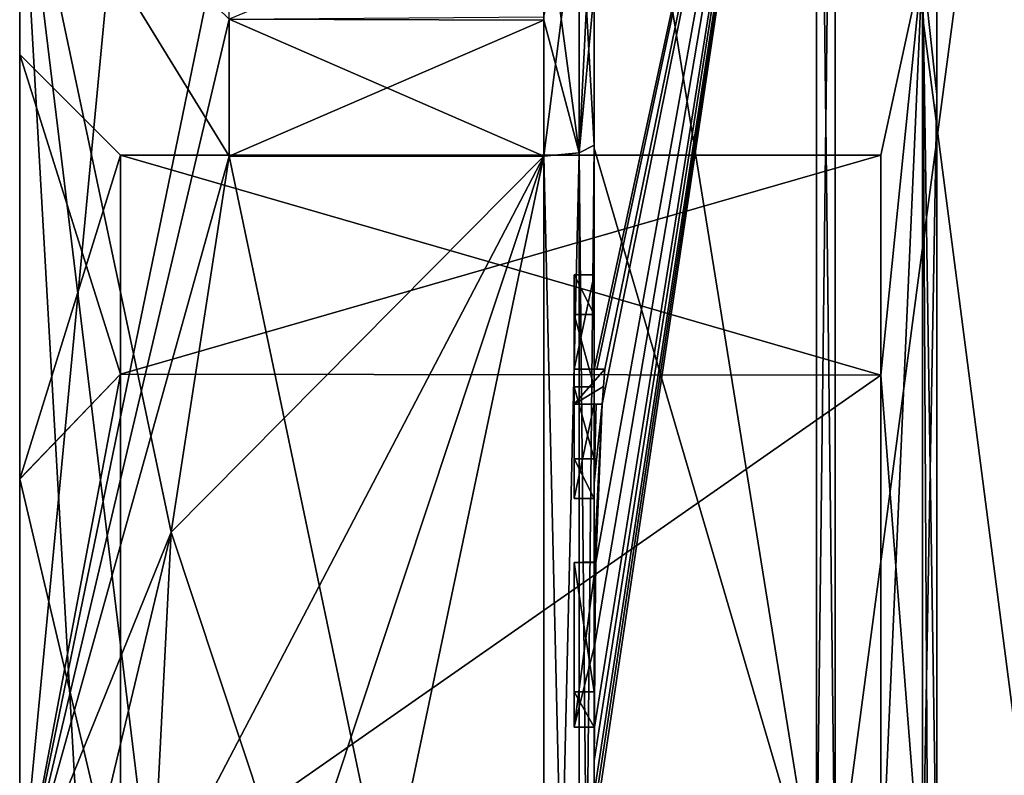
# Model space of a CAD drawing. Extents: x -23 to 700, y -2000 to 0.
# Tile 11 of 210: x -10 to 0, y -1971 to -1963. Entities that reach past the tile are written whole.
import ezdxf

# ---------------------------------------------------------------- set-up
doc = ezdxf.new("R2010")
doc.units = 0
doc.header["$LTSCALE"] = 72.417309
for name, color, linetype in [('1453', 7, 'CONTINUOUS'), ('1454', 7, 'CONTINUOUS'), ('1457', 7, 'CONTINUOUS'), ('1460', 7, 'CONTINUOUS'), ('1465', 7, 'CONTINUOUS'), ('1466', 7, 'CONTINUOUS'), ('1467', 7, 'CONTINUOUS'), ('1468', 7, 'CONTINUOUS'), ('1469', 7, 'CONTINUOUS'), ('1473', 7, 'CONTINUOUS'), ('1474', 7, 'CONTINUOUS'), ('1476', 7, 'CONTINUOUS'), ('1477', 7, 'CONTINUOUS'), ('1478', 7, 'CONTINUOUS'), ('1479', 7, 'CONTINUOUS'), ('1480', 7, 'CONTINUOUS'), ('1511', 7, 'CONTINUOUS'), ('1517', 7, 'CONTINUOUS'), ('1518', 7, 'CONTINUOUS'), ('1519', 7, 'CONTINUOUS'), ('1520', 7, 'CONTINUOUS'), ('1538', 7, 'CONTINUOUS'), ('1541', 7, 'CONTINUOUS'), ('1544', 7, 'CONTINUOUS'), ('1579', 7, 'CONTINUOUS'), ('1580', 7, 'CONTINUOUS'), ('1581', 7, 'CONTINUOUS'), ('1582', 7, 'CONTINUOUS'), ('1583', 7, 'CONTINUOUS'), ('1584', 7, 'CONTINUOUS'), ('1585', 7, 'CONTINUOUS'), ('1586', 7, 'CONTINUOUS'), ('1587', 7, 'CONTINUOUS'), ('1588', 7, 'CONTINUOUS'), ('1589', 7, 'CONTINUOUS'), ('1635', 7, 'CONTINUOUS'), ('1636', 7, 'CONTINUOUS'), ('1640', 7, 'CONTINUOUS'), ('1642', 7, 'CONTINUOUS')]:
    doc.layers.add(name, color=color, linetype=linetype)

msp = doc.modelspace()

# ---------------------------------------------------------------- linework, layer by layer
at = {"layer": '1453', "linetype": 'CONTINUOUS'}
for points in [[(-10.1, -1967.764, -7.3114), (-10.1, -1963.55), (-10.1, -1961.1745, -6.2494), (-10.1, -1967.764, -7.3114)], [(-10.1, -1963.55), (-10.1, -1967.7629, 7.3107), (-10.1, -1961.1745, 6.2494), (-10.1, -1963.55)], [(-10.1, -1961.1745, -6.2494), (-10.1, -1963.55), (-10.1, -1961.1745, 6.2494), (-10.1, -1961.1745, -6.2494)], [(-10.1, -1972, -12.5), (-10.1, -1967.764, -7.3114), (-10.1, -1961.1745, -6.2494), (-10.1, -1972, -12.5)], [(-10.1, -1967.7629, 7.3107), (-10.1, -1971.9993, 8.4499), (-10.1, -1961.1745, 6.2494), (-10.1, -1967.7629, 7.3107)], [(-10.1, -1961.1745, 6.2494), (-10.1, -1971.9993, 8.4499), (-10.1, -1972, 12.5), (-10.1, -1961.1745, 6.2494)], [(-10.1, -1972.0007, -8.4499), (-10.1, -1967.764, -7.3114), (-10.1, -1972, -12.5), (-10.1, -1972.0007, -8.4499)]]:
    msp.add_3dface(points, dxfattribs=at)
at = {"layer": '1454', "linetype": 'CONTINUOUS'}
for points in [[(-8.0232, -1964.5597, -15.95), (-4.9, -1979.4403, -15.95), (-8.5978, -1968.2917, -15.95), (-8.0232, -1964.5597, -15.95)], [(-4.9, -1964.5597, -15.95), (-4.9, -1979.4403, -15.95), (-8.0232, -1964.5597, -15.95), (-4.9, -1964.5597, -15.95)], [(-8.5978, -1968.2917, -15.95), (-4.9, -1979.4403, -15.95), (-8.7857, -1972, -15.95), (-8.5978, -1968.2917, -15.95)]]:
    msp.add_3dface(points, dxfattribs=at)
at = {"layer": '1457', "linetype": 'CONTINUOUS'}
for points in [[(-8.5978, -1975.7083, 15.95), (-4.9, -1964.5597, 15.95), (-8.7857, -1972, 15.95), (-8.5978, -1975.7083, 15.95)], [(-8.7857, -1972, 15.95), (-4.9, -1964.5597, 15.95), (-8.5976, -1968.2903, 15.95), (-8.7857, -1972, 15.95)], [(-8.0232, -1979.4403, 15.95), (-4.9, -1964.5597, 15.95), (-8.5978, -1975.7083, 15.95), (-8.0232, -1979.4403, 15.95)], [(-8.5976, -1968.2903, 15.95), (-4.9, -1964.5597, 15.95), (-8.0232, -1964.5597, 15.95), (-8.5976, -1968.2903, 15.95)], [(-4.9, -1979.4403, 15.95), (-4.9, -1964.5597, 15.95), (-8.0232, -1979.4403, 15.95), (-4.9, -1979.4403, 15.95)]]:
    msp.add_3dface(points, dxfattribs=at)
at = {"layer": '1460', "linetype": 'CONTINUOUS'}
for points in [[(-4.4, -1958.2777, -13.8546), (-4.4, -1964.4802, -17.9917), (-4.4, -1961.529, -14.7638), (-4.4, -1958.2777, -13.8546)], [(-4.4, -1966.674, 18.7586), (-4.4, -1960.4145, 15.6852), (-4.4, -1966.674, 18.2158), (-4.4, -1966.674, 18.7586)], [(-4.4, -1966.674, 18.2158), (-4.4, -1960.4145, 15.6852), (-4.4, -1964.4497, 16.45), (-4.4, -1966.674, 18.2158)], [(-4.4, -1964.4497, 16.45), (-4.4, -1960.4145, 15.6852), (-4.4, -1962.9608, 15.6813), (-4.4, -1964.4497, 16.45)], [(-4.4, -1961.529, -14.7638), (-4.4, -1964.4802, -17.9917), (-4.4, -1962.9214, -15.6584), (-4.4, -1961.529, -14.7638)], [(-4.4, -1962.9214, -15.6584), (-4.4, -1964.4802, -17.9917), (-4.4, -1964.4497, -16.45), (-4.4, -1962.9214, -15.6584)], [(-4.4, -1965.7364, 16.5), (-4.4, -1966.674, 18.2158), (-4.4, -1964.4497, 16.45), (-4.4, -1965.7364, 16.5)], [(-4.4, -1979.5503, 16.45), (-4.4, -1965.7364, 16.5), (-4.4, -1964.4497, 16.45), (-4.4, -1979.5503, 16.45)], [(-4.4, -1970.85, -16.5), (-4.4, -1973.0506, -16.5), (-4.4, -1964.4497, -16.45), (-4.4, -1970.85, -16.5)], [(-4.4, -1964.4497, -16.45), (-4.4, -1973.0506, -16.5), (-4.4, -1979.5503, -16.45), (-4.4, -1964.4497, -16.45)], [(-4.4, -1970.85, -16.7828), (-4.4, -1970.85, -16.5), (-4.4, -1964.4497, -16.45), (-4.4, -1970.85, -16.7828)], [(-4.4, -1964.4802, -17.9917), (-4.4, -1970.85, -16.7828), (-4.4, -1964.4497, -16.45), (-4.4, -1964.4802, -17.9917)], [(-4.4, -1971.7791, -19.4994), (-4.4, -1970.85, -16.7828), (-4.4, -1964.4802, -17.9917), (-4.4, -1971.7791, -19.4994)], [(-4.4, -1966.1297, 16.5), (-4.4, -1965.7364, 16.5), (-4.4, -1979.5503, 16.45), (-4.4, -1966.1297, 16.5)], [(-4.4, -1966.8483, 17.8501), (-4.4, -1966.1297, 16.5), (-4.4, -1967.5648, 16.5), (-4.4, -1966.8483, 17.8501)], [(-4.4, -1967.5648, 16.5), (-4.4, -1966.1297, 16.5), (-4.4, -1979.5503, 16.45), (-4.4, -1967.5648, 16.5)], [(-4.4, -1967.0206, 18.2158), (-4.4, -1967.9582, 16.5), (-4.4, -1967.0206, 18.8535), (-4.4, -1967.0206, 18.2158)], [(-4.4, -1967.0206, 18.8535), (-4.4, -1967.9582, 16.5), (-4.4, -1967.8037, 19.0431), (-4.4, -1967.0206, 18.8535)], [(-4.4, -1967.9582, 16.5), (-4.4, -1967.5648, 16.5), (-4.4, -1979.5503, 16.45), (-4.4, -1967.9582, 16.5)], [(-4.4, -1967.8037, 19.0431), (-4.4, -1967.9582, 16.5), (-4.4, -1968.5874, 19.1964), (-4.4, -1967.8037, 19.0431)], [(-4.4, -1968.5874, 19.1964), (-4.4, -1967.9582, 16.5), (-4.4, -1969.8781, 16.5), (-4.4, -1968.5874, 19.1964)], [(-4.4, -1969.8781, 16.5), (-4.4, -1967.9582, 16.5), (-4.4, -1979.5503, 16.45), (-4.4, -1969.8781, 16.5)], [(-4.4, -1969.8781, 19.196), (-4.4, -1968.5874, 19.1964), (-4.4, -1969.8781, 16.5), (-4.4, -1969.8781, 19.196)], [(-4.4, -1970.2268, 16.5), (-4.4, -1969.8781, 16.5), (-4.4, -1979.5503, 16.45), (-4.4, -1970.2268, 16.5)], [(-4.4, -1970.2268, 19.4192), (-4.4, -1970.2268, 16.5), (-4.4, -1971.8639, 16.5), (-4.4, -1970.2268, 19.4192)], [(-4.4, -1971.8639, 16.5), (-4.4, -1970.2268, 16.5), (-4.4, -1979.5503, 16.45), (-4.4, -1971.8639, 16.5)], [(-4.4, -1970.5602, 19.4468), (-4.4, -1970.2268, 19.4192), (-4.4, -1971.8639, 16.5), (-4.4, -1970.5602, 19.4468)], [(-4.4, -1970.894, 19.4686), (-4.4, -1970.5602, 19.4468), (-4.4, -1971.8639, 16.5), (-4.4, -1970.894, 19.4686)]]:
    msp.add_3dface(points, dxfattribs=at)
at = {"layer": '1465', "linetype": 'CONTINUOUS'}
for points in [[(-2.1949, -1972, -21.9825), (-4.4, -1958.2777, -13.8546), (-2.1949, -1956.456, -15.544), (-2.1949, -1972, -21.9825)], [(-4.4, -1964.4802, -17.9917), (-4.4, -1958.2777, -13.8546), (-2.1949, -1972, -21.9825), (-4.4, -1964.4802, -17.9917)], [(-4.4, -1971.7791, -19.4994), (-4.4, -1964.4802, -17.9917), (-2.1949, -1972, -21.9825), (-4.4, -1971.7791, -19.4994)]]:
    msp.add_3dface(points, dxfattribs=at)
at = {"layer": '1466', "linetype": 'CONTINUOUS'}
for points in [[(-4.4, -1960.4145, 15.6852), (-4.4, -1966.674, 18.7586), (-2.1949, -1956.456, 15.544), (-4.4, -1960.4145, 15.6852)], [(-2.1949, -1956.456, 15.544), (-4.4, -1966.674, 18.7586), (-4.3737, -1966.674, 19.1341), (-2.1949, -1956.456, 15.544)], [(-2.1949, -1956.456, 15.544), (-4.4, -1970.5602, 19.4468), (-4.3998, -1970.8838, 19.5), (-2.1949, -1956.456, 15.544)], [(-4.4, -1970.5602, 19.4468), (-2.1949, -1956.456, 15.544), (-4.3987, -1970.2268, 19.5), (-4.4, -1970.5602, 19.4468)], [(-2.1949, -1972, 21.9825), (-2.1949, -1956.456, 15.544), (-4.4, -1971.2495, 19.5), (-2.1949, -1972, 21.9825)], [(-4.4, -1971.2495, 19.5), (-2.1949, -1956.456, 15.544), (-4.3999, -1971.0666, 19.5), (-4.4, -1971.2495, 19.5)], [(-4.3999, -1971.0666, 19.5), (-2.1949, -1956.456, 15.544), (-4.3998, -1970.8838, 19.5), (-4.3999, -1971.0666, 19.5)], [(-4.3987, -1970.2268, 19.5), (-2.1949, -1956.456, 15.544), (-4.3941, -1969.4044, 19.5), (-4.3987, -1970.2268, 19.5)], [(-4.3941, -1969.4044, 19.5), (-2.1949, -1956.456, 15.544), (-4.3825, -1968.5939, 19.5), (-4.3941, -1969.4044, 19.5)], [(-4.3825, -1968.5939, 19.5), (-2.1949, -1956.456, 15.544), (-4.3204, -1967.0206, 19.5), (-4.3825, -1968.5939, 19.5)], [(-4.2958, -1966.674, 19.5), (-2.1949, -1956.456, 15.544), (-4.3737, -1966.674, 19.1341), (-4.2958, -1966.674, 19.5)], [(-4.3204, -1967.0206, 19.5), (-2.1949, -1956.456, 15.544), (-4.2958, -1966.674, 19.5), (-4.3204, -1967.0206, 19.5)], [(-4.3087, -1966.8463, 19.5), (-4.3204, -1967.0206, 19.5), (-4.2958, -1966.674, 19.5), (-4.3087, -1966.8463, 19.5)], [(-4.4, -1967.0206, 18.8535), (-4.4, -1967.8037, 19.0431), (-4.38, -1967.0206, 19.18), (-4.4, -1967.0206, 18.8535)], [(-4.4, -1967.8037, 19.0431), (-4.4, -1968.5874, 19.1964), (-4.3204, -1967.0206, 19.5), (-4.4, -1967.8037, 19.0431)], [(-4.38, -1967.0206, 19.18), (-4.4, -1967.8037, 19.0431), (-4.3204, -1967.0206, 19.5), (-4.38, -1967.0206, 19.18)], [(-4.4, -1968.5874, 19.1964), (-4.3957, -1968.5939, 19.3494), (-4.3204, -1967.0206, 19.5), (-4.4, -1968.5874, 19.1964)], [(-4.3957, -1968.5939, 19.3494), (-4.3825, -1968.5939, 19.5), (-4.3204, -1967.0206, 19.5), (-4.3957, -1968.5939, 19.3494)], [(-4.4, -1970.2268, 19.4192), (-4.4, -1970.5602, 19.4468), (-4.3997, -1970.2268, 19.4596), (-4.4, -1970.2268, 19.4192)], [(-4.3997, -1970.2268, 19.4596), (-4.4, -1970.5602, 19.4468), (-4.3987, -1970.2268, 19.5), (-4.3997, -1970.2268, 19.4596)], [(-4.4, -1970.5602, 19.4468), (-4.4, -1970.894, 19.4686), (-4.3999, -1970.8889, 19.4843), (-4.4, -1970.5602, 19.4468)], [(-4.3998, -1970.8838, 19.5), (-4.4, -1970.5602, 19.4468), (-4.3999, -1970.8889, 19.4843), (-4.3998, -1970.8838, 19.5)]]:
    msp.add_3dface(points, dxfattribs=at)
at = {"layer": '1467', "linetype": 'CONTINUOUS'}
for points in [[(-2.0094, -1972, 21.9698), (0, -1956.8374, 15.1637), (-2.0094, -1956.465, 15.535), (-2.0094, -1972, 21.9698)], [(0, -1972, 21.4438), (0, -1956.8374, 15.1637), (-2.0094, -1972, 21.9698), (0, -1972, 21.4438)]]:
    msp.add_3dface(points, dxfattribs=at)
at = {"layer": '1468', "linetype": 'CONTINUOUS'}
for points in [[(0, -1956.8374, -15.1637), (0, -1972, -21.4438), (-2.0094, -1956.465, -15.535), (0, -1956.8374, -15.1637)], [(-2.0094, -1956.465, -15.535), (0, -1972, -21.4438), (-2.0094, -1972, -21.9698), (-2.0094, -1956.465, -15.535)]]:
    msp.add_3dface(points, dxfattribs=at)
at = {"layer": '1469', "linetype": 'CONTINUOUS'}
for points in [[(-1.5562, -1966.7321, -5.2679), (-1.5562, -1972, -7.45), (-1.1443, -1962.6429, -5.4023), (-1.5562, -1966.7321, -5.2679)], [(-1.5562, -1972, -7.45), (-1.1443, -1972, -10.8047), (-1.1443, -1962.6429, -5.4023), (-1.5562, -1972, -7.45)], [(-1.5562, -1964.55), (-1.5562, -1966.7321, -5.2679), (-1.1443, -1962.6429, -5.4023), (-1.5562, -1964.55)], [(-1.5562, -1966.7321, 5.2679), (-1.5562, -1964.55), (-1.1443, -1962.6429, 5.4023), (-1.5562, -1966.7321, 5.2679)], [(-1.1443, -1962.6429, 5.4023), (-1.5562, -1964.55), (-1.1443, -1962.6429, -5.4023), (-1.1443, -1962.6429, 5.4023)], [(-1.1443, -1972, 10.8047), (-1.5562, -1966.7321, 5.2679), (-1.1443, -1962.6429, 5.4023), (-1.1443, -1972, 10.8047)], [(-1.5562, -1972, 7.45), (-1.5562, -1966.7321, 5.2679), (-1.1443, -1972, 10.8047), (-1.5562, -1972, 7.45)]]:
    msp.add_3dface(points, dxfattribs=at)
at = {"layer": '1473', "linetype": 'CONTINUOUS'}
for points in [[(-2.1949, -1972, -21.9825), (-2.1949, -1956.456, -15.544), (-2.0094, -1972, -21.9698), (-2.1949, -1972, -21.9825)], [(-2.1949, -1956.456, -15.544), (-2.0094, -1956.465, -15.535), (-2.0094, -1972, -21.9698), (-2.1949, -1956.456, -15.544)]]:
    msp.add_3dface(points, dxfattribs=at)
at = {"layer": '1474', "linetype": 'CONTINUOUS'}
for points in [[(-2.1949, -1956.456, 15.544), (-2.1949, -1972, 21.9825), (-2.0094, -1956.465, 15.535), (-2.1949, -1956.456, 15.544)], [(-2.1949, -1972, 21.9825), (-2.0094, -1972, 21.9698), (-2.0094, -1956.465, 15.535), (-2.1949, -1972, 21.9825)]]:
    msp.add_3dface(points, dxfattribs=at)
at = {"layer": '1476', "linetype": 'CONTINUOUS'}
for points in [[(-10.1, -1961.1745, 6.2494), (-10.1, -1972, 12.5), (-8.7857, -1958.1869, 7.975), (-10.1, -1961.1745, 6.2494)], [(-10.1, -1972, 12.5), (-8.0232, -1961.907, 14.4185), (-8.7857, -1958.1869, 7.975), (-10.1, -1972, 12.5)], [(-10.1, -1972, -12.5), (-10.1, -1961.1745, -6.2494), (-9.4827, -1972, -14.2402), (-10.1, -1972, -12.5)], [(-10.1, -1961.1745, -6.2494), (-8.0232, -1964.5597, -15.95), (-8.5978, -1968.2917, -15.95), (-10.1, -1961.1745, -6.2494)], [(-8.0232, -1964.5597, -15.95), (-10.1, -1961.1745, -6.2494), (-8.0232, -1963.2, -15.242), (-8.0232, -1964.5597, -15.95)], [(-10.1, -1961.1745, -6.2494), (-8.5978, -1968.2917, -15.95), (-8.7857, -1972, -15.95), (-10.1, -1961.1745, -6.2494)], [(-10.1, -1961.1745, -6.2494), (-8.7857, -1972, -15.95), (-9.4827, -1972, -14.2402), (-10.1, -1961.1745, -6.2494)], [(-8.0232, -1961.907, 14.4185), (-10.1, -1972, 12.5), (-8.0232, -1963.2, 15.242), (-8.0232, -1961.907, 14.4185)], [(-10.1, -1972, 12.5), (-8.0232, -1964.5597, 15.95), (-8.0232, -1963.2, 15.242), (-10.1, -1972, 12.5)], [(-10.1, -1972, 12.5), (-8.5976, -1968.2903, 15.95), (-8.0232, -1964.5597, 15.95), (-10.1, -1972, 12.5)], [(-8.5976, -1968.2903, 15.95), (-10.1, -1972, 12.5), (-9.4827, -1972, 14.2402), (-8.5976, -1968.2903, 15.95)], [(-8.7857, -1972, 15.95), (-8.5976, -1968.2903, 15.95), (-9.4827, -1972, 14.2402), (-8.7857, -1972, 15.95)]]:
    msp.add_3dface(points, dxfattribs=at)
at = {"layer": '1477', "linetype": 'CONTINUOUS'}
for points in [[(-9.1, -1964.55), (-9.1, -1966.7244, -5.2603), (-1.5562, -1964.55), (-9.1, -1964.55)], [(-1.5562, -1964.55), (-9.1, -1966.7244, -5.2603), (-1.5562, -1966.7321, -5.2679), (-1.5562, -1964.55)], [(-9.1, -1966.7244, -5.2603), (-9.1, -1972.0008, -7.45), (-1.5562, -1966.7321, -5.2679), (-9.1, -1966.7244, -5.2603)], [(-9.1, -1972.0008, -7.45), (-1.5562, -1972, -7.45), (-1.5562, -1966.7321, -5.2679), (-9.1, -1972.0008, -7.45)]]:
    msp.add_3dface(points, dxfattribs=at)
at = {"layer": '1478', "linetype": 'CONTINUOUS'}
for points in [[(-9.1, -1964.55), (-1.5562, -1964.55), (-1.5562, -1966.7321, 5.2679), (-9.1, -1964.55)], [(-9.1, -1966.7232, 5.2591), (-9.1, -1964.55), (-1.5562, -1966.7321, 5.2679), (-9.1, -1966.7232, 5.2591)], [(-9.1, -1971.9992, 7.45), (-9.1, -1966.7232, 5.2591), (-1.5562, -1966.7321, 5.2679), (-9.1, -1971.9992, 7.45)], [(-1.5562, -1972, 7.45), (-9.1, -1971.9992, 7.45), (-1.5562, -1966.7321, 5.2679), (-1.5562, -1972, 7.45)]]:
    msp.add_3dface(points, dxfattribs=at)
at = {"layer": '1479', "linetype": 'CONTINUOUS'}
for points in [[(-10.1, -1963.55), (-10.1, -1967.764, -7.3114), (-9.1, -1964.55), (-10.1, -1963.55)], [(-10.1, -1967.764, -7.3114), (-9.1, -1966.7244, -5.2603), (-9.1, -1964.55), (-10.1, -1967.764, -7.3114)], [(-10.1, -1967.764, -7.3114), (-10.1, -1972.0007, -8.4499), (-9.1, -1966.7244, -5.2603), (-10.1, -1967.764, -7.3114)], [(-10.1, -1972.0007, -8.4499), (-9.1, -1972.0008, -7.45), (-9.1, -1966.7244, -5.2603), (-10.1, -1972.0007, -8.4499)]]:
    msp.add_3dface(points, dxfattribs=at)
at = {"layer": '1480', "linetype": 'CONTINUOUS'}
for points in [[(-10.1, -1967.7629, 7.3107), (-10.1, -1963.55), (-9.1, -1966.7232, 5.2591), (-10.1, -1967.7629, 7.3107)], [(-10.1, -1963.55), (-9.1, -1964.55), (-9.1, -1966.7232, 5.2591), (-10.1, -1963.55)], [(-10.1, -1967.7629, 7.3107), (-9.1, -1966.7232, 5.2591), (-9.1, -1971.9992, 7.45), (-10.1, -1967.7629, 7.3107)], [(-10.1, -1971.9993, 8.4499), (-10.1, -1967.7629, 7.3107), (-9.1, -1971.9992, 7.45), (-10.1, -1971.9993, 8.4499)]]:
    msp.add_3dface(points, dxfattribs=at)
at = {"layer": '1511', "linetype": 'CONTINUOUS'}
for points in [[(-4.6, -1965.7364, 16.5), (-4.6, -1966.1297, 16.5), (-4.6, -1966.674, 18.2158), (-4.6, -1965.7364, 16.5)], [(-4.6, -1966.674, 18.2158), (-4.6, -1966.1297, 16.5), (-4.6, -1966.8483, 17.8501), (-4.6, -1966.674, 18.2158)], [(-4.6, -1966.674, 19.5), (-4.6, -1966.674, 18.2158), (-4.6, -1966.8483, 17.8501), (-4.6, -1966.674, 19.5)], [(-4.6, -1967.0206, 19.5), (-4.6, -1966.674, 19.5), (-4.6, -1967.0206, 18.2158), (-4.6, -1967.0206, 19.5)], [(-4.6, -1967.0206, 18.2158), (-4.6, -1966.674, 19.5), (-4.6, -1966.8483, 17.8501), (-4.6, -1967.0206, 18.2158)], [(-4.6, -1967.5648, 16.5), (-4.6, -1967.0206, 18.2158), (-4.6, -1966.8483, 17.8501), (-4.6, -1967.5648, 16.5)], [(-4.6, -1967.9582, 16.5), (-4.6, -1967.0206, 18.2158), (-4.6, -1967.5648, 16.5), (-4.6, -1967.9582, 16.5)], [(-4.6, -1968.5939, 19.5), (-4.6, -1968.5939, 19.196), (-4.6, -1969.8781, 19.196), (-4.6, -1968.5939, 19.5)], [(-4.6, -1970.2268, 19.5), (-4.6, -1968.5939, 19.5), (-4.6, -1969.8781, 19.196), (-4.6, -1970.2268, 19.5)], [(-4.6, -1970.2268, 16.5), (-4.6, -1970.2268, 19.5), (-4.6, -1969.8781, 19.196), (-4.6, -1970.2268, 16.5)], [(-4.6, -1969.8781, 16.5), (-4.6, -1970.2268, 16.5), (-4.6, -1969.8781, 19.196), (-4.6, -1969.8781, 16.5)]]:
    msp.add_3dface(points, dxfattribs=at)
at = {"layer": '1517', "linetype": 'CONTINUOUS'}
for points in [[(-4.4, -1968.5874, 19.1964), (-4.4, -1969.8781, 19.196), (-4.6, -1968.5939, 19.196), (-4.4, -1968.5874, 19.1964)], [(-4.6, -1968.5939, 19.196), (-4.4, -1969.8781, 19.196), (-4.6, -1969.8781, 19.196), (-4.6, -1968.5939, 19.196)]]:
    msp.add_3dface(points, dxfattribs=at)
at = {"layer": '1518', "linetype": 'CONTINUOUS'}
for points in [[(-4.3957, -1968.5939, 19.3494), (-4.4, -1968.5874, 19.1964), (-4.6, -1968.5939, 19.5), (-4.3957, -1968.5939, 19.3494)], [(-4.4, -1968.5874, 19.1964), (-4.6, -1968.5939, 19.196), (-4.6, -1968.5939, 19.5), (-4.4, -1968.5874, 19.1964)], [(-4.3825, -1968.5939, 19.5), (-4.3957, -1968.5939, 19.3494), (-4.6, -1968.5939, 19.5), (-4.3825, -1968.5939, 19.5)]]:
    msp.add_3dface(points, dxfattribs=at)
at = {"layer": '1519', "linetype": 'CONTINUOUS'}
for points in [[(-4.4, -1966.1297, 16.5), (-4.4, -1966.8483, 17.8501), (-4.6, -1966.1297, 16.5), (-4.4, -1966.1297, 16.5)], [(-4.6, -1966.1297, 16.5), (-4.4, -1966.8483, 17.8501), (-4.6, -1966.8483, 17.8501), (-4.6, -1966.1297, 16.5)]]:
    msp.add_3dface(points, dxfattribs=at)
at = {"layer": '1520', "linetype": 'CONTINUOUS'}
for points in [[(-4.4, -1965.7364, 16.5), (-4.4, -1966.1297, 16.5), (-4.6, -1965.7364, 16.5), (-4.4, -1965.7364, 16.5)], [(-4.4, -1966.1297, 16.5), (-4.6, -1966.1297, 16.5), (-4.6, -1965.7364, 16.5), (-4.4, -1966.1297, 16.5)]]:
    msp.add_3dface(points, dxfattribs=at)
at = {"layer": '1538', "linetype": 'CONTINUOUS'}
for points in [[(-4.549, -1964.5279, 16.094), (-4.9, -1964.5597, 15.95), (-4.549, -1979.4721, 16.094), (-4.549, -1964.5279, 16.094)], [(-4.4, -1979.5503, 16.45), (-4.4, -1964.4497, 16.45), (-4.549, -1964.5279, 16.094), (-4.4, -1979.5503, 16.45)], [(-4.4, -1979.5503, 16.45), (-4.549, -1964.5279, 16.094), (-4.549, -1979.4721, 16.094), (-4.4, -1979.5503, 16.45)], [(-4.9, -1964.5597, 15.95), (-4.9, -1979.4403, 15.95), (-4.549, -1979.4721, 16.094), (-4.9, -1964.5597, 15.95)]]:
    msp.add_3dface(points, dxfattribs=at)
at = {"layer": '1541', "linetype": 'CONTINUOUS'}
for points in [[(-4.9, -1979.4403, -15.95), (-4.9, -1964.5597, -15.95), (-4.549, -1964.5279, -16.094), (-4.9, -1979.4403, -15.95)], [(-4.549, -1979.4721, -16.094), (-4.9, -1979.4403, -15.95), (-4.549, -1964.5279, -16.094), (-4.549, -1979.4721, -16.094)], [(-4.4, -1964.4497, -16.45), (-4.4, -1979.5503, -16.45), (-4.549, -1979.4721, -16.094), (-4.4, -1964.4497, -16.45)], [(-4.4, -1964.4497, -16.45), (-4.549, -1979.4721, -16.094), (-4.549, -1964.5279, -16.094), (-4.4, -1964.4497, -16.45)]]:
    msp.add_3dface(points, dxfattribs=at)
at = {"layer": '1544', "linetype": 'CONTINUOUS'}
for points in [[(-1, -1972, 11.3877), (-1.1443, -1962.6429, 5.4023), (-1, -1961.4795, 4.3586), (-1, -1972, 11.3877)], [(-1, -1961.4795, 4.3586), (-1.1443, -1962.6429, -5.4023), (-1, -1963.9478, -8.0522), (-1, -1961.4795, 4.3586)], [(-1.1443, -1962.6429, -5.4023), (-1.1443, -1972, -10.8047), (-1, -1963.9478, -8.0522), (-1.1443, -1962.6429, -5.4023)], [(-1.1443, -1972, 10.8047), (-1.1443, -1962.6429, 5.4023), (-1.0897, -1972, 11.1005), (-1.1443, -1972, 10.8047)], [(-1.1443, -1962.6429, 5.4023), (-1, -1972, 11.3877), (-1.0897, -1972, 11.1005), (-1.1443, -1962.6429, 5.4023)], [(-1, -1963.9478, -8.0522), (-1.1443, -1972, -10.8047), (-1, -1976.3586, -10.5205), (-1, -1963.9478, -8.0522)]]:
    msp.add_3dface(points, dxfattribs=at)
at = {"layer": '1579', "linetype": 'CONTINUOUS'}
for points in [[(-4.4, -1969.8781, 19.196), (-4.4, -1969.8781, 16.5), (-4.6, -1969.8781, 19.196), (-4.4, -1969.8781, 19.196)], [(-4.4, -1969.8781, 16.5), (-4.6, -1969.8781, 16.5), (-4.6, -1969.8781, 19.196), (-4.4, -1969.8781, 16.5)]]:
    msp.add_3dface(points, dxfattribs=at)
at = {"layer": '1580', "linetype": 'CONTINUOUS'}
for points in [[(-4.4, -1969.8781, 16.5), (-4.4, -1970.2268, 16.5), (-4.6, -1969.8781, 16.5), (-4.4, -1969.8781, 16.5)], [(-4.4, -1970.2268, 16.5), (-4.6, -1970.2268, 16.5), (-4.6, -1969.8781, 16.5), (-4.4, -1970.2268, 16.5)]]:
    msp.add_3dface(points, dxfattribs=at)
at = {"layer": '1581', "linetype": 'CONTINUOUS'}
for points in [[(-4.4, -1970.2268, 16.5), (-4.4, -1970.2268, 19.4192), (-4.6, -1970.2268, 16.5), (-4.4, -1970.2268, 16.5)], [(-4.4, -1970.2268, 19.4192), (-4.3997, -1970.2268, 19.4596), (-4.6, -1970.2268, 16.5), (-4.4, -1970.2268, 19.4192)], [(-4.3997, -1970.2268, 19.4596), (-4.3987, -1970.2268, 19.5), (-4.6, -1970.2268, 16.5), (-4.3997, -1970.2268, 19.4596)], [(-4.3987, -1970.2268, 19.5), (-4.6, -1970.2268, 19.5), (-4.6, -1970.2268, 16.5), (-4.3987, -1970.2268, 19.5)]]:
    msp.add_3dface(points, dxfattribs=at)
at = {"layer": '1582', "linetype": 'CONTINUOUS'}
for points in [[(-4.3941, -1969.4044, 19.5), (-4.3825, -1968.5939, 19.5), (-4.6, -1970.2268, 19.5), (-4.3941, -1969.4044, 19.5)], [(-4.3825, -1968.5939, 19.5), (-4.6, -1968.5939, 19.5), (-4.6, -1970.2268, 19.5), (-4.3825, -1968.5939, 19.5)], [(-4.3987, -1970.2268, 19.5), (-4.3941, -1969.4044, 19.5), (-4.6, -1970.2268, 19.5), (-4.3987, -1970.2268, 19.5)]]:
    msp.add_3dface(points, dxfattribs=at)
at = {"layer": '1583', "linetype": 'CONTINUOUS'}
for points in [[(-4.4, -1966.8483, 17.8501), (-4.4, -1967.5648, 16.5), (-4.6, -1966.8483, 17.8501), (-4.4, -1966.8483, 17.8501)], [(-4.4, -1967.5648, 16.5), (-4.6, -1967.5648, 16.5), (-4.6, -1966.8483, 17.8501), (-4.4, -1967.5648, 16.5)]]:
    msp.add_3dface(points, dxfattribs=at)
at = {"layer": '1584', "linetype": 'CONTINUOUS'}
for points in [[(-4.4, -1967.5648, 16.5), (-4.4, -1967.9582, 16.5), (-4.6, -1967.5648, 16.5), (-4.4, -1967.5648, 16.5)], [(-4.4, -1967.9582, 16.5), (-4.6, -1967.9582, 16.5), (-4.6, -1967.5648, 16.5), (-4.4, -1967.9582, 16.5)]]:
    msp.add_3dface(points, dxfattribs=at)
at = {"layer": '1585', "linetype": 'CONTINUOUS'}
for points in [[(-4.4, -1967.9582, 16.5), (-4.4, -1967.0206, 18.2158), (-4.6, -1967.9582, 16.5), (-4.4, -1967.9582, 16.5)], [(-4.4, -1967.0206, 18.2158), (-4.6, -1967.0206, 18.2158), (-4.6, -1967.9582, 16.5), (-4.4, -1967.0206, 18.2158)]]:
    msp.add_3dface(points, dxfattribs=at)
at = {"layer": '1586', "linetype": 'CONTINUOUS'}
for points in [[(-4.4, -1967.0206, 18.2158), (-4.4, -1967.0206, 18.8535), (-4.6, -1967.0206, 18.2158), (-4.4, -1967.0206, 18.2158)], [(-4.4, -1967.0206, 18.8535), (-4.38, -1967.0206, 19.18), (-4.6, -1967.0206, 18.2158), (-4.4, -1967.0206, 18.8535)], [(-4.38, -1967.0206, 19.18), (-4.3204, -1967.0206, 19.5), (-4.6, -1967.0206, 18.2158), (-4.38, -1967.0206, 19.18)], [(-4.3204, -1967.0206, 19.5), (-4.6, -1967.0206, 19.5), (-4.6, -1967.0206, 18.2158), (-4.3204, -1967.0206, 19.5)]]:
    msp.add_3dface(points, dxfattribs=at)
at = {"layer": '1587', "linetype": 'CONTINUOUS'}
for points in [[(-4.3087, -1966.8463, 19.5), (-4.2958, -1966.674, 19.5), (-4.6, -1967.0206, 19.5), (-4.3087, -1966.8463, 19.5)], [(-4.2958, -1966.674, 19.5), (-4.6, -1966.674, 19.5), (-4.6, -1967.0206, 19.5), (-4.2958, -1966.674, 19.5)], [(-4.3204, -1967.0206, 19.5), (-4.3087, -1966.8463, 19.5), (-4.6, -1967.0206, 19.5), (-4.3204, -1967.0206, 19.5)]]:
    msp.add_3dface(points, dxfattribs=at)
at = {"layer": '1588', "linetype": 'CONTINUOUS'}
for points in [[(-4.4, -1966.674, 18.7586), (-4.4, -1966.674, 18.2158), (-4.6, -1966.674, 19.5), (-4.4, -1966.674, 18.7586)], [(-4.3737, -1966.674, 19.1341), (-4.4, -1966.674, 18.7586), (-4.6, -1966.674, 19.5), (-4.3737, -1966.674, 19.1341)], [(-4.4, -1966.674, 18.2158), (-4.6, -1966.674, 18.2158), (-4.6, -1966.674, 19.5), (-4.4, -1966.674, 18.2158)], [(-4.2958, -1966.674, 19.5), (-4.3737, -1966.674, 19.1341), (-4.6, -1966.674, 19.5), (-4.2958, -1966.674, 19.5)]]:
    msp.add_3dface(points, dxfattribs=at)
at = {"layer": '1589', "linetype": 'CONTINUOUS'}
for points in [[(-4.4, -1966.674, 18.2158), (-4.4, -1965.7364, 16.5), (-4.6, -1966.674, 18.2158), (-4.4, -1966.674, 18.2158)], [(-4.4, -1965.7364, 16.5), (-4.6, -1965.7364, 16.5), (-4.6, -1966.674, 18.2158), (-4.4, -1965.7364, 16.5)]]:
    msp.add_3dface(points, dxfattribs=at)
at = {"layer": '1635', "linetype": 'CONTINUOUS'}
for points in [[(-4.9, -1961.907, 14.4185), (-8.0232, -1963.2, 15.242), (-4.9, -1963.2095, 15.2475), (-4.9, -1961.907, 14.4185)], [(-4.9, -1964.5597, -15.95), (-8.0232, -1963.2, -15.242), (-4.9, -1963.1768, -15.2286), (-4.9, -1964.5597, -15.95)], [(-4.9, -1964.5597, -15.95), (-8.0232, -1964.5597, -15.95), (-8.0232, -1963.2, -15.242), (-4.9, -1964.5597, -15.95)], [(-8.0232, -1963.2, 15.242), (-8.0232, -1964.5597, 15.95), (-4.9, -1963.2095, 15.2475), (-8.0232, -1963.2, 15.242)], [(-8.0232, -1964.5597, 15.95), (-4.9, -1964.5597, 15.95), (-4.9, -1963.2095, 15.2475), (-8.0232, -1964.5597, 15.95)]]:
    msp.add_3dface(points, dxfattribs=at)
at = {"layer": '1636', "linetype": 'CONTINUOUS'}
for points in [[(-4.4, -1961.529, -14.7638), (-4.4, -1962.9214, -15.6584), (-4.549, -1964.5279, -16.094), (-4.4, -1961.529, -14.7638)], [(-4.549, -1961.7983, -14.518), (-4.4, -1961.529, -14.7638), (-4.549, -1964.5279, -16.094), (-4.549, -1961.7983, -14.518)], [(-4.9, -1964.5597, -15.95), (-4.9, -1963.1768, -15.2286), (-4.549, -1961.7983, -14.518), (-4.9, -1964.5597, -15.95)], [(-4.9, -1964.5597, -15.95), (-4.549, -1961.7983, -14.518), (-4.549, -1964.5279, -16.094), (-4.9, -1964.5597, -15.95)], [(-4.4, -1962.9214, -15.6584), (-4.4, -1964.4497, -16.45), (-4.549, -1964.5279, -16.094), (-4.4, -1962.9214, -15.6584)]]:
    msp.add_3dface(points, dxfattribs=at)
at = {"layer": '1640', "linetype": 'CONTINUOUS'}
for points in [[(-4.549, -1961.7983, 14.518), (-4.9, -1961.907, 14.4185), (-4.549, -1964.5279, 16.094), (-4.549, -1961.7983, 14.518)], [(-4.4, -1964.4497, 16.45), (-4.4, -1962.9608, 15.6813), (-4.549, -1961.7983, 14.518), (-4.4, -1964.4497, 16.45)], [(-4.4, -1964.4497, 16.45), (-4.549, -1961.7983, 14.518), (-4.549, -1964.5279, 16.094), (-4.4, -1964.4497, 16.45)], [(-4.9, -1961.907, 14.4185), (-4.9, -1963.2095, 15.2475), (-4.549, -1964.5279, 16.094), (-4.9, -1961.907, 14.4185)], [(-4.9, -1963.2095, 15.2475), (-4.9, -1964.5597, 15.95), (-4.549, -1964.5279, 16.094), (-4.9, -1963.2095, 15.2475)]]:
    msp.add_3dface(points, dxfattribs=at)
at = {"layer": '1642', "linetype": 'CONTINUOUS'}
for points in [[(-1, -1983.3877, 0), (-1, -1980.0523, 8.0523), (-1, -1961.4795, 4.3586), (-1, -1983.3877, 0)], [(-1, -1983.3877, 0), (-1, -1961.4795, 4.3586), (-1, -1963.9478, -8.0522), (-1, -1983.3877, 0)], [(-1, -1980.0523, 8.0523), (-1, -1972, 11.3877), (-1, -1961.4795, 4.3586), (-1, -1980.0523, 8.0523)], [(-1, -1983.3877, 0), (-1, -1963.9478, -8.0522), (-1, -1976.3586, -10.5205), (-1, -1983.3877, 0)]]:
    msp.add_3dface(points, dxfattribs=at)

doc.saveas('drawing.dxf')
